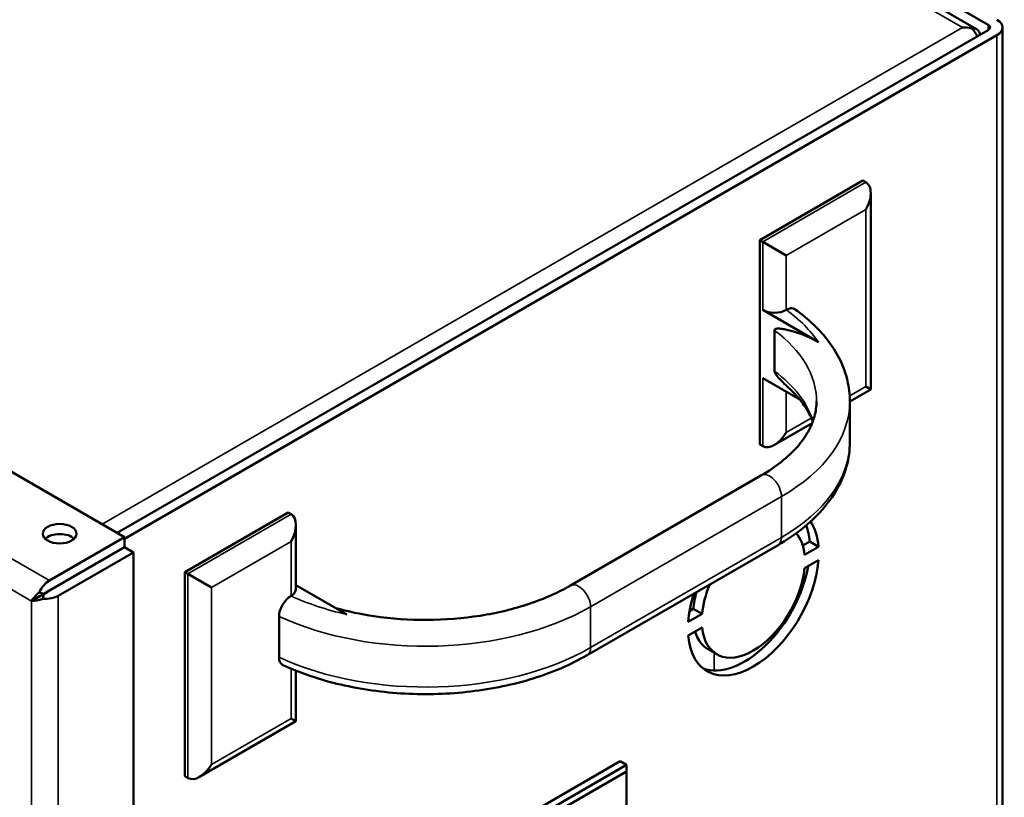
# Model space of a CAD drawing. Header units: inches. Extents: x 0 to 136, y 2 to 86.
# Tile 141 of 144: x 112.24 to 118.14, y 62.84 to 67.5. Entities that reach past the tile are written whole.
import ezdxf

# ---------------------------------------------------------------- set-up
doc = ezdxf.new("R2010")
doc.units = ezdxf.units.IN
doc.header["$LTSCALE"] = 4
doc.header["$MEASUREMENT"] = 0
doc.layers.add('Visible (ANSI)', color=7, linetype='Continuous', lineweight=50)
doc.layers.add('Visible Narrow (ANSI)', color=7, linetype='Continuous', lineweight=35)

msp = doc.modelspace()

# ---------------------------------------------------------------- linework, layer by layer
at = {"layer": 'Visible (ANSI)'}
for p, q in [((118.0482, 67.4696), (101.238, 77.1749)), ((117.979, 67.443), (101.2391, 77.1078)), ((112.8696, 64.3965), (95.733, 74.2904)), ((118.0482, 67.4374), (112.8254, 64.422)), ((117.9501, 67.4477), (117.9501, 67.4477)), ((118.1337, 67.4535), (118.1337, 51.5828)), ((118.1005, 67.4072), (112.8696, 64.3871)), ((117.2968, 66.5349), (116.6781, 66.1777)), ((117.3145, 66.5247), (117.2968, 66.5349)), ((117.3438, 66.46), (117.3438, 65.283)), ((116.6958, 66.1675), (116.6781, 66.1777)), ((116.6781, 66.1777), (116.6781, 64.9529)), ((116.8372, 66.0858), (116.6958, 66.1675)), ((117.0296, 65.5665), (116.6958, 65.7592)), ((116.8372, 65.7592), (116.8377, 65.7595)), ((116.7665, 65.6368), (116.7665, 65.3918)), ((116.6958, 65.351), (116.9178, 65.2228)), ((117.3438, 65.283), (117.2186, 65.2107)), ((117.3145, 65.3), (117.3438, 65.283)), ((117.2186, 65.2119), (117.2186, 64.967)), ((116.9924, 65.0801), (116.7665, 64.9497)), ((116.6958, 64.9427), (116.6781, 64.9529)), ((116.6878, 64.7678), (115.5431, 64.1069)), ((113.8497, 64.5447), (113.231, 64.1875)), ((113.8674, 64.5345), (113.8497, 64.5447)), ((113.8967, 64.4698), (113.8967, 64.0854)), ((112.4194, 64.1366), (112.8696, 64.3965)), ((112.8696, 64.3965), (112.8696, 64.3361)), ((116.9363, 64.3459), (116.9777, 64.3699)), ((117.0301, 64.3397), (116.9777, 64.3699)), ((112.4194, 64.0762), (112.8696, 64.3361)), ((112.8696, 64.336), (112.4195, 64.0761)), ((112.922, 64.3058), (112.4718, 64.0459)), ((112.922, 64.3058), (112.8696, 64.336)), ((112.922, 24.91), (112.922, 64.3058)), ((115.6431, 63.6888), (116.7878, 64.3497)), ((117.0301, 64.3397), (116.9469, 64.2916)), ((116.9469, 64.21), (117.0301, 64.258)), ((113.2486, 64.1773), (113.231, 64.1875)), ((113.231, 64.1875), (113.231, 62.9627)), ((113.3901, 64.0956), (113.2486, 64.1773)), ((112.3845, 64.0562), (112.3568, 64.0658)), ((112.4194, 64.0763), (112.3845, 64.0562)), ((112.3847, 64.0559), (112.4196, 64.0761)), ((112.4194, 64.0763), (112.4194, 64.0762)), ((112.4194, 64.0763), (112.4194, 64.0762)), ((112.4195, 64.076), (112.4195, 64.0761)), ((112.4196, 64.0761), (112.4195, 64.0761)), ((113.8967, 64.1093), (114.2011, 63.9335)), ((112.3638, 64.044), (112.3115, 64.0138)), ((112.3116, 64.0141), (112.3115, 64.014)), ((112.3845, 64.0562), (112.3116, 64.0141)), ((112.3116, 64.0137), (112.3117, 64.0138)), ((112.3117, 64.0138), (112.3847, 64.0559)), ((112.3847, 64.0559), (112.3791, 64.0271)), ((113.8669, 64.0443), (113.8674, 64.0446)), ((116.2574, 63.954), (116.2799, 63.967)), ((116.3322, 63.9368), (116.2799, 63.967)), ((113.7957, 63.9216), (113.7957, 63.6766)), ((116.3322, 63.9368), (116.2491, 63.8888)), ((116.2491, 63.8071), (116.3322, 63.8551)), ((116.8174, 63.8699), (116.8174, 63.8838)), ((116.4208, 63.6945), (116.3685, 63.7247)), ((113.8967, 63.5962), (113.8967, 63.2928)), ((113.8674, 63.3097), (113.8967, 63.2928)), ((113.8967, 63.2928), (113.3194, 62.9595)), ((115.8405, 63.0531), (114.6473, 62.3642)), ((115.8792, 63.0308), (114.686, 62.3419)), ((115.8405, 63.0531), (115.8792, 63.0308)), ((115.8792, 62.9925), (115.8792, 63.0308)), ((113.2486, 62.9525), (113.231, 62.9627)), ((114.7191, 62.3227), (115.8792, 62.9925)), ((115.8792, 62.9925), (115.8792, 62.5205))]:
    msp.add_line(p, q, dxfattribs=at)
for centre, major_axis, ratio, start_param, end_param in [((118.0203, 67.4535), (0.1134, 0), 0.57735, 5.497787, 7.068583), ((117.8945, 67.3609), (-0.1602, -0.0001), 0.577927, 4.357045, 4.711888), ((117.8945, 67.3609), (0.1602, -0.0001), 0.577927, 1.216455, 1.571297), ((117.9223, 67.3448), (0.0567, 0.0982), 0.57735, 5.71394, 6.713741), ((117.9223, 67.3769), (0.0567, -0.0982), 0.57735, 1.477127, 2.001352), ((118.0203, 67.4535), (0.0394, 0), 0.57735, 5.497787, 7.068583), ((117.2438, 66.4022), (-0.0707, -0.1225), 0.57735, 1.570796, 3.141593), ((116.7665, 65.8001), (-0.1, 0), 0.57735, 0.785398, 2.356194), ((116.7665, 65.0652), (-0.0707, -0.1225), 0.57735, 0, 1.570796), ((113.7967, 64.412), (0.0707, 0.1225), 0.57735, 4.712389, 6.283185), ((116.6396, 64.0734), (0.2772, 0.4802), 0.57735, 5.588081, 6.001988), ((116.6396, 64.0734), (0.2187, 0.3789), 0.57735, 5.612323, 6.086907), ((116.5873, 64.1036), (0.2772, 0.4802), 0.57735, 5.588081, 5.836819), ((112.48, 64.3569), (-0.1015, 0), 0.57735, 3.683214, 5.741564), ((116.6396, 64.0734), (-0.2772, -0.4802), 0.57735, 5.588081, 8.549086), ((116.6396, 64.0734), (-0.2187, -0.3789), 0.57735, 5.612323, 8.524844), ((116.5873, 64.1036), (-0.2772, -0.4802), 0.57735, 0.094507, 2.130663), ((112.4194, 64.0441), (-0.0567, -0.0982), 0.57735, 3.926991, 4.822976), ((113.7967, 64.0854), (0.1, 0), 0.57735, 5.497787, 6.283185), ((116.5873, 64.1036), (0.2187, 0.3789), 0.57735, 1.982829, 2.241659), ((116.6396, 64.0734), (-0.2187, -0.3789), 0.57735, 4.934588, 5.383251), ((112.3916, 64.0601), (-0.0567, -0.0982), 0.57735, 5.496111, 5.497787), ((112.3916, 64.0601), (0.1134, 0), 0.57735, 3.926991, 3.928667), ((112.3916, 64.0601), (0.0197, 0.0341), 0.57735, 2.35137, 2.356194), ((112.3916, 64.0601), (0.0394, 0), 0.57735, 3.926991, 3.931816), ((112.3916, 64.0922), (-0.1134, 0), 0.57735, 1.46021, 2.356194), ((116.6396, 64.0734), (0.2772, 0.4802), 0.57735, 1.92138, 2.265901), ((116.5873, 64.1036), (-0.2187, -0.3789), 0.57735, 5.785155, 6.283185), ((113.3194, 63.075), (-0.0707, -0.1225), 0.57735, 0, 1.570796)]:
    msp.add_ellipse(centre, major_axis=major_axis, ratio=ratio, start_param=start_param, end_param=end_param, dxfattribs=at)
msp.add_ellipse((112.48, 64.4173), major_axis=(-0.1015, 0), ratio=0.57735, dxfattribs=at)
for points, knots in [([(116.8377, 65.7595), (116.8465, 65.7646), (116.8569, 65.7682), (116.8731, 65.7699), (116.8819, 65.7682), (116.8891, 65.7641), (116.8901, 65.7634), (116.891, 65.7627)], [-0.3773519, -0.3773519, -0.3773519, -0.3773519, -0.2824988, -0.2824988, -0.187997, -0.187997, -0.1731536, -0.1731536, -0.1731536, -0.1731536]), ([(116.891, 65.7628), (116.9312, 65.7338), (116.9685, 65.703), (117.0362, 65.6379), (117.0666, 65.6037), (117.12, 65.5319), (117.1429, 65.4945), (117.1801, 65.417), (117.1944, 65.3769), (117.2137, 65.2952), (117.2186, 65.2536), (117.2186, 65.2119)], [0.1093174, 0.1093174, 0.1093174, 0.1093174, 0.2445336, 0.2445336, 0.3797497, 0.3797497, 0.5149659, 0.5149659, 0.650182, 0.650182, 0.7853982, 0.7853982, 0.7853982, 0.7853982]), ([(116.7665, 65.6368), (116.7665, 65.6378), (116.7667, 65.6389), (116.7672, 65.6407), (116.7678, 65.6417), (116.7703, 65.6447), (116.7736, 65.646), (116.7844, 65.6484), (116.794, 65.6478), (116.8134, 65.6456), (116.8234, 65.6438), (116.8925, 65.6295), (116.9667, 65.6029), (117.0296, 65.5665)], [1.5590631, 1.5590631, 1.5590631, 1.5590631, 1.5685333, 1.5685333, 1.5798959, 1.5798959, 1.6183844, 1.6183844, 1.7219999, 1.7219999, 1.8256155, 1.8256155, 2.5034299, 2.5034299, 2.5034299, 2.5034299]), ([(116.8495, 65.2946), (116.8438, 65.2999), (116.8381, 65.3051), (116.8234, 65.319), (116.8134, 65.3288), (116.794, 65.349), (116.7844, 65.3594), (116.7736, 65.3744), (116.7703, 65.3795), (116.7678, 65.3854), (116.7672, 65.387), (116.7667, 65.3895), (116.7665, 65.3908), (116.7665, 65.3918)], [1.229942, 1.229942, 1.229942, 1.229942, 1.2925107, 1.2925107, 1.3961262, 1.3961262, 1.4997418, 1.4997418, 1.5382303, 1.5382303, 1.5495928, 1.5495928, 1.5590631, 1.5590631, 1.5590631, 1.5590631]), ([(116.8495, 65.2946), (116.8726, 65.2735), (116.8934, 65.252), (116.93, 65.2084), (116.9459, 65.1864), (116.9728, 65.1422), (116.9839, 65.1201), (116.9938, 65.0952), (116.9949, 65.0923), (116.996, 65.0895)], [0.2209436, 0.2209436, 0.2209436, 0.2209436, 0.3338345, 0.3338345, 0.4467254, 0.4467254, 0.5596164, 0.5596164, 0.5742923, 0.5742923, 0.5742923, 0.5742923]), ([(117.0186, 65.2119), (117.0186, 65.1817), (117.0145, 65.1515), (116.9978, 65.0905), (116.9851, 65.0598), (116.9505, 64.9983), (116.9286, 64.9676), (116.8752, 64.9072), (116.8439, 64.8775), (116.7723, 64.8206), (116.732, 64.7933), (116.6878, 64.7678)], [0.7853982, 0.7853982, 0.7853982, 0.7853982, 0.9424778, 0.9424778, 1.0995574, 1.0995574, 1.2566371, 1.2566371, 1.4137167, 1.4137167, 1.5707963, 1.5707963, 1.5707963, 1.5707963]), ([(117.2186, 64.967), (117.2186, 64.9186), (117.2119, 64.8703), (117.1861, 64.776), (117.1669, 64.73), (117.1173, 64.642), (117.087, 64.5999), (117.0167, 64.5203), (116.9767, 64.4827), (116.8883, 64.4124), (116.8399, 64.3797), (116.7878, 64.3497)], [0.7853982, 0.7853982, 0.7853982, 0.7853982, 0.9424778, 0.9424778, 1.0995574, 1.0995574, 1.2566371, 1.2566371, 1.4137167, 1.4137167, 1.5707963, 1.5707963, 1.5707963, 1.5707963]), ([(115.5431, 64.1069), (115.4702, 64.0648), (115.3865, 64.0275), (115.2036, 63.9662), (115.1045, 63.9422), (114.8982, 63.9096), (114.791, 63.901), (114.5763, 63.9), (114.4689, 63.9076), (114.2858, 63.9348), (114.2086, 63.9511), (114.1353, 63.9715)], [1.570796, 1.570796, 1.570796, 1.570796, 1.829975, 1.829975, 2.089153, 2.089153, 2.348331, 2.348331, 2.60751, 2.60751, 2.806177, 2.806177, 2.806177, 2.806177]), ([(113.7957, 63.9216), (113.7957, 63.9316), (113.7977, 63.9446), (113.8044, 63.9671), (113.8103, 63.9805), (113.8227, 64.002), (113.8314, 64.0137), (113.8477, 64.0309), (113.8581, 64.0392), (113.8669, 64.0443)], [-1.5097441, -1.5097441, -1.5097441, -1.5097441, -1.4158845, -1.4158845, -1.3217471, -1.3217471, -1.2272452, -1.2272452, -1.1323921, -1.1323921, -1.1323921, -1.1323921]), ([(113.8191, 63.6296), (113.8182, 63.63), (113.8173, 63.6305), (113.8103, 63.6345), (113.8044, 63.6412), (113.7977, 63.6559), (113.7957, 63.6666), (113.7957, 63.6766)], [-0.2005827, -0.2005827, -0.2005827, -0.2005827, -0.187997, -0.187997, -0.0938595, -0.0938595, 0, 0, 0, 0]), ([(115.6431, 63.6888), (115.5463, 63.6329), (115.4369, 63.5861), (115.2012, 63.5129), (115.075, 63.4866), (114.8154, 63.4561), (114.6821, 63.4519), (114.4186, 63.4658), (114.2885, 63.4839), (114.0416, 63.5414), (113.9248, 63.5807), (113.8191, 63.6296)], [1.570796, 1.570796, 1.570796, 1.570796, 1.862968, 1.862968, 2.155139, 2.155139, 2.447311, 2.447311, 2.739482, 2.739482, 3.031654, 3.031654, 3.031654, 3.031654])]:
    msp.add_open_spline(points, degree=3, knots=knots, dxfattribs=at)
for points in [[(112.3568, 64.0658), (112.3363, 64.0484), (112.3209, 64.0295), (112.3116, 64.0141)], [(112.3791, 64.0271), (112.3538, 64.0181), (112.3298, 64.0141), (112.3117, 64.0138)]]:
    msp.add_open_spline(points, degree=3, dxfattribs=at)
at = {"layer": 'Visible Narrow (ANSI)'}
for p, q in [((117.8945, 67.4535), (101.2102, 77.0862)), ((95.2828, 74.0305), (112.4194, 64.1366)), ((112.3115, 64.0138), (95.2304, 73.8755)), ((112.7347, 64.4744), (117.8945, 67.4535)), ((118.0482, 67.4696), (118.0482, 67.4374)), ((118.1005, 51.5867), (118.1005, 67.4072)), ((116.6958, 66.1675), (117.3145, 66.5247)), ((117.3145, 66.3614), (116.8372, 66.0858)), ((117.3145, 65.3), (117.3145, 66.3614)), ((116.6958, 65.7592), (116.6958, 66.1675)), ((116.8372, 66.0858), (116.8372, 65.7592)), ((116.6958, 64.9427), (116.6958, 65.351)), ((116.8372, 65.2693), (116.8372, 65.0244)), ((117.2176, 65.244), (117.3145, 65.3)), ((116.8372, 65.0244), (116.9872, 65.111)), ((116.8085, 64.6404), (115.6638, 63.9795)), ((116.8085, 64.6404), (116.8085, 64.3954)), ((113.2486, 64.1773), (113.8674, 64.5345)), ((113.8674, 64.3712), (113.3901, 64.0956)), ((113.8674, 64.0446), (113.8674, 64.3712)), ((115.6638, 63.7346), (116.8085, 64.3954)), ((113.2486, 62.9525), (113.2486, 64.1773)), ((112.4273, 64.0807), (112.4273, 64.0806)), ((113.3901, 64.0956), (113.3901, 63.0342)), ((112.3115, 24.6822), (112.3115, 64.0138)), ((112.4718, 64.0459), (112.4718, 24.6501)), ((115.6638, 63.9795), (115.6638, 63.7346)), ((116.4045, 63.7039), (116.4045, 63.5975)), ((113.8674, 63.3097), (113.8674, 63.6083)), ((113.3901, 63.0342), (113.8674, 63.3097))]:
    msp.add_line(p, q, dxfattribs=at)
for centre, major_axis, start_param, end_param in [((115.8186, 65.2936), (1.3, 0), 0.372189, 0.669756), ((115.8186, 65.2119), (1.2, 0), 0, 0.66007), ((115.8186, 64.967), (1.2, 0), 0.185709, 0.66007), ((115.8186, 65.2119), (1.4, 0), 5.497787, 6.283185), ((115.8186, 64.967), (1.4, 0), 5.497787, 6.283185), ((116.7378, 64.6812), (-0.05, 0.0866), 3.926991, 6.283185), ((116.7378, 64.4363), (0.05, -0.0866), 0, 0.785398), ((115.5931, 64.0203), (-0.05, 0.0866), 3.926991, 6.283185), ((114.6739, 64.6327), (-1.3, 0), 0.90104, 1.198607), ((114.6739, 64.5511), (-1.4, 0), 0.892747, 2.356194), ((114.6739, 64.3061), (-1.4, 0), 0.892747, 2.356194), ((115.5931, 63.7754), (0.05, -0.0866), 0, 0.785398)]:
    msp.add_ellipse(centre, major_axis=major_axis, ratio=0.57735, start_param=start_param, end_param=end_param, dxfattribs=at)

doc.saveas('drawing.dxf')
